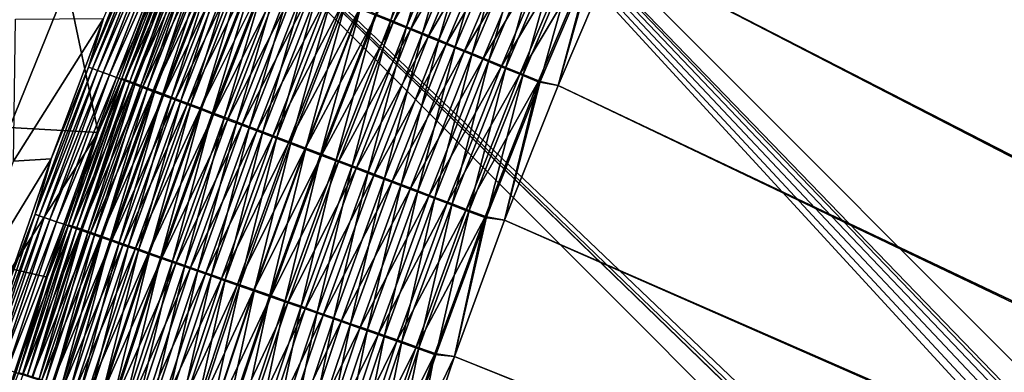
# Model space of a CAD drawing. Header units: metres. Extents: x 0 to 1400, y -1400 to 0.
# Tile 119 of 256: x 225 to 308, y -562 to -532. Entities that reach past the tile are written whole.
import ezdxf

# ---------------------------------------------------------------- set-up
doc = ezdxf.new("R2010")
doc.units = ezdxf.units.M

msp = doc.modelspace()

# ---------------------------------------------------------------- linework, layer by layer
at = {"layer": 'None'}
for points in [[(626.394043, -706.461426, -500.477753), (309.99353, -462.275452, -500.477753), (303.564423, -472.653717, -500.477753)], [(623.399841, -706.274292, -503.477753), (303.564453, -472.653717, -503.477753), (309.993591, -462.275543, -503.477753)], [(297.396545, -483.189758, -503.477753), (303.564453, -472.653717, -503.477753), (623.399841, -706.274292, -503.477753)], [(303.564423, -472.653717, -500.477753), (297.396576, -483.189758, -500.477753), (626.394043, -706.461426, -500.477753)], [(291.494263, -493.87735, -503.477753), (297.396545, -483.189758, -503.477753), (623.399841, -706.274292, -503.477753)], [(297.396576, -483.189758, -500.477753), (291.494324, -493.87738, -500.477753), (626.394043, -706.461426, -500.477753)], [(623.399841, -706.274292, -503.477753), (285.861542, -504.709686, -503.477753), (291.494263, -493.87735, -503.477753)], [(626.394043, -706.461426, -500.477753), (291.494324, -493.87738, -500.477753), (285.861603, -504.709747, -500.477753)], [(280.502319, -515.679871, -503.477753), (285.861542, -504.709686, -503.477753), (623.399841, -706.274292, -503.477753)], [(285.861603, -504.709747, -500.477753), (280.50238, -515.679932, -500.477753), (626.394043, -706.461426, -500.477753)], [(275.420532, -526.781006, -503.477753), (280.502319, -515.679871, -503.477753), (623.399841, -706.274292, -503.477753)], [(280.50238, -515.679932, -500.477753), (275.420593, -526.781067, -500.477753), (626.394043, -706.461426, -500.477753)], [(260.134766, -520.360596, -496.29892), (255.232697, -532.003967, -496.331238), (256.525879, -532.532898, -497.03952)], [(261.417786, -520.92395, -497.012634), (260.134766, -520.360596, -496.29892), (256.525879, -532.532898, -497.03952)], [(261.610626, -521.117676, -500.421631), (256.724548, -532.719727, -500.445435), (255.289505, -532.133118, -499.744965)], [(256.525879, -532.532898, -497.03952), (257.847626, -533.073486, -497.684753), (261.417786, -520.92395, -497.012634)], [(256.724548, -532.719727, -500.445435), (261.610626, -521.117676, -500.421631), (263.06308, -521.755127, -501.056824)], [(257.847626, -533.073486, -497.684753), (262.72934, -521.499878, -497.662842), (261.417786, -520.92395, -497.012634)], [(262.72934, -521.499878, -497.662842), (257.847626, -533.073486, -497.684753), (259.195496, -533.624817, -498.26532)], [(264.067078, -522.087341, -498.247925), (262.72934, -521.499878, -497.662842), (259.195496, -533.624817, -498.26532)], [(258.187988, -533.317932, -501.075714), (256.724548, -532.719727, -500.445435), (263.06308, -521.755127, -501.056824)], [(258.187988, -533.317932, -501.075714), (263.06308, -521.755127, -501.056824), (264.541229, -522.40387, -501.61969)], [(259.677094, -533.926697, -501.634216), (258.187988, -533.317932, -501.075714), (264.541229, -522.40387, -501.61969)], [(259.195496, -533.624817, -498.26532), (260.567017, -534.185791, -498.779755), (264.067078, -522.087341, -498.247925)], [(259.677094, -533.926697, -501.634216), (264.541229, -522.40387, -501.61969), (266.041504, -523.062317, -502.109375)], [(260.567017, -534.185791, -498.779755), (265.428467, -522.685181, -498.766388), (264.067078, -522.087341, -498.247925)], [(261.188354, -534.544556, -502.120087), (259.677094, -533.926697, -501.634216), (266.041504, -523.062317, -502.109375)], [(260.567017, -534.185791, -498.779755), (261.958923, -534.755188, -499.227295), (265.428467, -522.685181, -498.766388)], [(261.188354, -534.544556, -502.120087), (266.041504, -523.062317, -502.109375), (267.560303, -523.728882, -502.52533)], [(261.958923, -534.755188, -499.227295), (266.810303, -523.291992, -499.217438), (265.428467, -522.685181, -498.766388)], [(261.958923, -534.755188, -499.227295), (263.367859, -535.331543, -499.607452), (266.810303, -523.291992, -499.217438)], [(263.367859, -535.331543, -499.607452), (268.209167, -523.90625, -499.600555), (266.810303, -523.291992, -499.217438)], [(262.718079, -535.169922, -502.532806), (261.188354, -534.544556, -502.120087), (267.560303, -523.728882, -502.52533)], [(262.718079, -535.169922, -502.532806), (267.560303, -523.728882, -502.52533), (269.093933, -524.402039, -502.866913)], [(263.367859, -535.331543, -499.607452), (264.790436, -535.913452, -499.919617), (268.209167, -523.90625, -499.600555)], [(264.790436, -535.913452, -499.919617), (269.621643, -524.526611, -499.915192), (268.209167, -523.90625, -499.600555)], [(232.331741, -532.395081, -470.942535), (235.893967, -524.212158, -472.462128), (231.073746, -536.466064, -472.67804)], [(231.073746, -536.466064, -472.67804), (235.893967, -524.212158, -472.462128), (236.218536, -524.344116, -474.120392)], [(231.073746, -536.466064, -472.67804), (236.218536, -524.344116, -474.120392), (231.409103, -536.592468, -474.327362)], [(231.409103, -536.592468, -474.327362), (236.218536, -524.344116, -474.120392), (236.611847, -524.504211, -475.764038)], [(231.409103, -536.592468, -474.327362), (236.611847, -524.504211, -475.764038), (231.813232, -536.745056, -475.961823)], [(231.813232, -536.745056, -475.961823), (236.611847, -524.504211, -475.764038), (237.072845, -524.692017, -477.389252)], [(231.813232, -536.745056, -475.961823), (237.072845, -524.692017, -477.389252), (232.285095, -536.92334, -477.577576)], [(232.285095, -536.92334, -477.577576), (237.072845, -524.692017, -477.389252), (237.600494, -524.907104, -478.992157)], [(232.285095, -536.92334, -477.577576), (237.600494, -524.907104, -478.992157), (232.823578, -537.126892, -479.170837)], [(232.823578, -537.126892, -479.170837), (237.600494, -524.907104, -478.992157), (238.19371, -525.148987, -480.568939)], [(264.262604, -535.801392, -502.871735), (262.718079, -535.169922, -502.532806), (269.093933, -524.402039, -502.866913)], [(269.093933, -524.402039, -502.866913), (270.638672, -525.080017, -503.133575), (264.262604, -535.801392, -502.871735)], [(264.790436, -535.913452, -499.919617), (266.223236, -536.499573, -500.163269), (269.621643, -524.526611, -499.915192)], [(266.223236, -536.499573, -500.163269), (271.044403, -525.151367, -500.160797), (269.621643, -524.526611, -499.915192)], [(232.823578, -537.126892, -479.170837), (238.19371, -525.148987, -480.568939), (233.427643, -537.355408, -480.737823)], [(233.427643, -537.355408, -480.737823), (238.19371, -525.148987, -480.568939), (238.851456, -525.417358, -482.115723)], [(238.851456, -525.417358, -482.115723), (234.096207, -537.608459, -482.27475), (233.427643, -537.355408, -480.737823)], [(238.662888, -525.233459, -471.908569), (236.625305, -529.594543, -470.446228), (233.864136, -537.417114, -472.107391)], [(238.662888, -525.233459, -471.908569), (233.864136, -537.417114, -472.107391), (234.172913, -537.53363, -473.626617)], [(239.572647, -525.711609, -483.628693), (234.096207, -537.608459, -482.27475), (238.851456, -525.417358, -482.115723)], [(234.828186, -537.885559, -483.777802), (234.096207, -537.608459, -482.27475), (239.572647, -525.711609, -483.628693)], [(238.961731, -525.355042, -473.436005), (238.662888, -525.233459, -471.908569), (234.172913, -537.53363, -473.626617)], [(234.172913, -537.53363, -473.626617), (234.545044, -537.674194, -475.132141), (238.961731, -525.355042, -473.436005)], [(234.545044, -537.674194, -475.132141), (239.323898, -525.502563, -474.950012), (238.961731, -525.355042, -473.436005)], [(239.323898, -525.502563, -474.950012), (234.545044, -537.674194, -475.132141), (234.979568, -537.838501, -476.620453)], [(234.828186, -537.885559, -483.777802), (239.572647, -525.711609, -483.628693), (240.35611, -526.031433, -485.104218)], [(239.748413, -525.675598, -476.447021), (239.323898, -525.502563, -474.950012), (234.979568, -537.838501, -476.620453)], [(234.979568, -537.838501, -476.620453), (235.475464, -538.026062, -478.088043), (239.748413, -525.675598, -476.447021)], [(235.475464, -538.026062, -478.088043), (240.234314, -525.873779, -477.923523), (239.748413, -525.675598, -476.447021)], [(270.638672, -525.080017, -503.133575), (265.818237, -536.437378, -503.136261), (264.262604, -535.801392, -502.871735)], [(265.818237, -536.437378, -503.136261), (270.638672, -525.080017, -503.133575), (272.190887, -525.761292, -503.324646)], [(267.381348, -537.076416, -503.325867), (265.818237, -536.437378, -503.136261), (272.190887, -525.761292, -503.324646)], [(271.044403, -525.151367, -500.160797), (266.223236, -536.499573, -500.163269), (267.662903, -537.088501, -500.337891)], [(272.190887, -525.761292, -503.324646), (273.746857, -526.444214, -503.439606), (267.381348, -537.076416, -503.325867)], [(272.47403, -525.779236, -500.336792), (271.044403, -525.151367, -500.160797), (267.662903, -537.088501, -500.337891)], [(267.662903, -537.088501, -500.337891), (269.106049, -537.678894, -500.442902), (272.47403, -525.779236, -500.336792)], [(269.106049, -537.678894, -500.442902), (273.907135, -526.408569, -500.442627), (272.47403, -525.779236, -500.336792)], [(235.622345, -538.18634, -485.243439), (234.828186, -537.885559, -483.777802), (240.35611, -526.031433, -485.104218)], [(240.234314, -525.873779, -477.923523), (235.475464, -538.026062, -478.088043), (236.031754, -538.236633, -479.531433)], [(235.622345, -538.18634, -485.243439), (240.35611, -526.031433, -485.104218), (241.199966, -526.375977, -486.539551)], [(236.476868, -538.51001, -486.668945), (235.622345, -538.18634, -485.243439), (241.199966, -526.375977, -486.539551)], [(240.780609, -526.09668, -479.375916), (240.234314, -525.873779, -477.923523), (236.031754, -538.236633, -479.531433)], [(236.031754, -538.236633, -479.531433), (236.647446, -538.469849, -480.947144), (240.780609, -526.09668, -479.375916)], [(236.476868, -538.51001, -486.668945), (241.199966, -526.375977, -486.539551), (242.102249, -526.744385, -487.93219)], [(236.647446, -538.469849, -480.947144), (241.386353, -526.343933, -480.80072), (240.780609, -526.09668, -479.375916)], [(241.386353, -526.343933, -480.80072), (236.647446, -538.469849, -480.947144), (237.321564, -538.72522, -482.331635)], [(242.050537, -526.615112, -482.194336), (241.386353, -526.343933, -480.80072), (237.321564, -538.72522, -482.331635)], [(237.321564, -538.72522, -482.331635), (238.052979, -539.002319, -483.681671), (242.050537, -526.615112, -482.194336)], [(238.052979, -539.002319, -483.681671), (242.772079, -526.909851, -483.553467), (242.050537, -526.615112, -482.194336)], [(273.746857, -526.444214, -503.439606), (268.948212, -537.717041, -503.43988), (267.381348, -537.076416, -503.325867)], [(273.746857, -526.444214, -503.439606), (270.620087, -538.006104, -503.477753), (268.948212, -537.717041, -503.43988)], [(270.620148, -538.006165, -500.477753), (273.907135, -526.408569, -500.442627), (269.106049, -537.678894, -500.442902)], [(275.420532, -526.781006, -503.477753), (270.620087, -538.006104, -503.477753), (273.746857, -526.444214, -503.439606)], [(270.620148, -538.006165, -500.477753), (275.420593, -526.781067, -500.477753), (273.907135, -526.408569, -500.442627)], [(237.389725, -538.855896, -488.05191), (236.476868, -538.51001, -486.668945), (242.102249, -526.744385, -487.93219)], [(237.389725, -538.855896, -488.05191), (242.102249, -526.744385, -487.93219), (243.060928, -527.135925, -489.279663)], [(238.358932, -539.223145, -489.389801), (237.389725, -538.855896, -488.05191), (243.060928, -527.135925, -489.279663)], [(242.772079, -526.909851, -483.553467), (238.052979, -539.002319, -483.681671), (238.839966, -539.300659, -484.994781)], [(238.358932, -539.223145, -489.389801), (243.060928, -527.135925, -489.279663), (244.074005, -527.549744, -490.579468)], [(243.54924, -527.227295, -484.87561), (242.772079, -526.909851, -483.553467), (238.839966, -539.300659, -484.994781)], [(243.54924, -527.227295, -484.87561), (238.839966, -539.300659, -484.994781), (239.680695, -539.619385, -486.268646)], [(244.380219, -527.566833, -486.158417), (243.54924, -527.227295, -484.87561), (239.680695, -539.619385, -486.268646)], [(623.399841, -706.274292, -503.477753), (270.620087, -538.006104, -503.477753), (275.420532, -526.781006, -503.477753)], [(626.394043, -706.461426, -500.477753), (275.420593, -526.781067, -500.477753), (270.620148, -538.006165, -500.477753)], [(239.382462, -539.611084, -490.680206), (238.358932, -539.223145, -489.389801), (244.074005, -527.549744, -490.579468)], [(239.382462, -539.611084, -490.680206), (244.074005, -527.549744, -490.579468), (245.139511, -527.985046, -491.829071)], [(240.458328, -540.018921, -491.920654), (239.382462, -539.611084, -490.680206), (245.139511, -527.985046, -491.829071)], [(239.680695, -539.619385, -486.268646), (240.573334, -539.957886, -487.501038), (244.380219, -527.566833, -486.158417)], [(240.458328, -540.018921, -491.920654), (245.139511, -527.985046, -491.829071), (246.255402, -528.440918, -493.026001)], [(240.573334, -539.957886, -487.501038), (245.263153, -527.927673, -487.399628), (244.380219, -527.566833, -486.158417)], [(240.573334, -539.957886, -487.501038), (241.516006, -540.315369, -488.689667), (245.263153, -527.927673, -487.399628)], [(241.516006, -540.315369, -488.689667), (246.196213, -528.309021, -488.596893), (245.263153, -527.927673, -487.399628)], [(224.403, -541.539673, -422.975586), (229.274353, -529.544861, -423.025513), (220.59024, -528.875793, -366.753204)], [(241.584534, -540.445862, -493.108673), (240.458328, -540.018921, -491.920654), (246.255402, -528.440918, -493.026001)], [(241.516006, -540.315369, -488.689667), (242.506897, -540.691223, -489.832306), (246.196213, -528.309021, -488.596893)], [(241.584534, -540.445862, -493.108673), (246.255402, -528.440918, -493.026001), (247.419708, -528.916687, -494.167755)], [(242.759048, -540.891174, -494.241821), (241.584534, -540.445862, -493.108673), (247.419708, -528.916687, -494.167755)], [(242.506897, -540.691223, -489.832306), (247.177536, -528.710144, -489.747955), (246.196213, -528.309021, -488.596893)], [(242.506897, -540.691223, -489.832306), (243.544144, -541.084717, -490.926605), (247.177536, -528.710144, -489.747955)], [(242.759048, -540.891174, -494.241821), (247.419708, -528.916687, -494.167755), (248.630325, -529.411377, -495.251923)], [(243.544144, -541.084717, -490.926605), (248.205276, -529.13031, -490.850494), (247.177536, -528.710144, -489.747955)], [(229.274353, -529.544861, -423.025513), (224.403, -541.539673, -422.975586), (231.880112, -541.966003, -470.656403)], [(236.625305, -529.594543, -470.446228), (229.274353, -529.544861, -423.025513), (231.880112, -541.966003, -470.656403)], [(236.625305, -529.594543, -470.446228), (231.880112, -541.966003, -470.656403), (233.864136, -537.417114, -472.107391)], [(243.979797, -541.354126, -495.317719), (242.759048, -540.891174, -494.241821), (248.630325, -529.411377, -495.251923)], [(243.544144, -541.084717, -490.926605), (244.6259, -541.495117, -491.970398), (248.205276, -529.13031, -490.850494)], [(243.979797, -541.354126, -495.317719), (248.630325, -529.411377, -495.251923), (249.884781, -529.924011, -496.276642)], [(245.244308, -541.833679, -496.334534), (243.979797, -541.354126, -495.317719), (249.884781, -529.924011, -496.276642)], [(244.6259, -541.495117, -491.970398), (249.277618, -529.568726, -491.902191), (248.205276, -529.13031, -490.850494)], [(244.6259, -541.495117, -491.970398), (245.750244, -541.921692, -492.961456), (249.277618, -529.568726, -491.902191)], [(249.884781, -529.924011, -496.276642), (251.180496, -530.453552, -497.240082), (245.244308, -541.833679, -496.334534)], [(245.750244, -541.921692, -492.961456), (250.392624, -530.024597, -492.900879), (249.277618, -529.568726, -491.902191)], [(251.180496, -530.453552, -497.240082), (246.549988, -542.328857, -497.290466), (245.244308, -541.833679, -496.334534)], [(245.750244, -541.921692, -492.961456), (246.914871, -542.363647, -493.898041), (250.392624, -530.024597, -492.900879)], [(246.549988, -542.328857, -497.290466), (251.180496, -530.453552, -497.240082), (252.514908, -530.998962, -498.140472)], [(246.914871, -542.363647, -493.898041), (251.548004, -530.49707, -493.844757), (250.392624, -530.024597, -492.900879)], [(246.914871, -542.363647, -493.898041), (248.117462, -542.820068, -494.778595), (251.548004, -530.49707, -493.844757)], [(248.117462, -542.820068, -494.778595), (252.741379, -530.985046, -494.732239), (251.548004, -530.49707, -493.844757)], [(247.894287, -542.838745, -498.183746), (246.549988, -542.328857, -497.290466), (252.514908, -530.998962, -498.140472)], [(252.514908, -530.998962, -498.140472), (253.885437, -531.559143, -498.976044), (247.894287, -542.838745, -498.183746)], [(253.885437, -531.559143, -498.976044), (249.274643, -543.362305, -499.012665), (247.894287, -542.838745, -498.183746)], [(252.741379, -530.985046, -494.732239), (248.117462, -542.820068, -494.778595), (249.355606, -543.289917, -495.60144)], [(249.274643, -543.362305, -499.012665), (253.885437, -531.559143, -498.976044), (255.289505, -532.133118, -499.744965)], [(253.970413, -531.487671, -495.561615), (252.741379, -530.985046, -494.732239), (249.355606, -543.289917, -495.60144)], [(249.355606, -543.289917, -495.60144), (250.626953, -543.772461, -496.36496), (253.970413, -531.487671, -495.561615)], [(250.626953, -543.772461, -496.36496), (255.232697, -532.003967, -496.331238), (253.970413, -531.487671, -495.561615)], [(224.907562, -532.435425, -423.498596), (232.331741, -532.395081, -470.942535), (224.741699, -544.384521, -451.65152)], [(232.331741, -532.395081, -470.942535), (227.910233, -544.191895, -471.160858), (224.741699, -544.384521, -451.65152)], [(227.910233, -544.191895, -471.160858), (232.331741, -532.395081, -470.942535), (231.073746, -536.466064, -472.67804)], [(250.688461, -543.898621, -499.775421), (249.274643, -543.362305, -499.012665), (255.289505, -532.133118, -499.744965)], [(255.232697, -532.003967, -496.331238), (250.626953, -543.772461, -496.36496), (251.929138, -544.266724, -497.067566)], [(255.289505, -532.133118, -499.744965), (256.724548, -532.719727, -500.445435), (250.688461, -543.898621, -499.775421)], [(256.525879, -532.532898, -497.03952), (255.232697, -532.003967, -496.331238), (251.929138, -544.266724, -497.067566)], [(256.724548, -532.719727, -500.445435), (252.133194, -544.446716, -500.470245), (250.688461, -543.898621, -499.775421)], [(251.929138, -544.266724, -497.067566), (253.259796, -544.771851, -497.707611), (256.525879, -532.532898, -497.03952)], [(252.133194, -544.446716, -500.470245), (256.724548, -532.719727, -500.445435), (258.187988, -533.317932, -501.075714)], [(253.259796, -544.771851, -497.707611), (257.847626, -533.073486, -497.684753), (256.525879, -532.532898, -497.03952)], [(257.847626, -533.073486, -497.684753), (253.259796, -544.771851, -497.707611), (254.616562, -545.286865, -498.283447)], [(259.195496, -533.624817, -498.26532), (257.847626, -533.073486, -497.684753), (254.616562, -545.286865, -498.283447)], [(253.606262, -545.005554, -501.095428), (252.133194, -544.446716, -500.470245), (258.187988, -533.317932, -501.075714)], [(253.606262, -545.005554, -501.095428), (258.187988, -533.317932, -501.075714), (259.677094, -533.926697, -501.634216)], [(255.104919, -545.574097, -501.649353), (253.606262, -545.005554, -501.095428), (259.677094, -533.926697, -501.634216)], [(254.616562, -545.286865, -498.283447), (255.996887, -545.810852, -498.793701), (259.195496, -533.624817, -498.26532)], [(255.104919, -545.574097, -501.649353), (259.677094, -533.926697, -501.634216), (261.188354, -534.544556, -502.120087)], [(255.996887, -545.810852, -498.793701), (260.567017, -534.185791, -498.779755), (259.195496, -533.624817, -498.26532)], [(256.625671, -546.151062, -502.131287), (255.104919, -545.574097, -501.649353), (261.188354, -534.544556, -502.120087)], [(255.996887, -545.810852, -498.793701), (257.397583, -546.34259, -499.237579), (260.567017, -534.185791, -498.779755)], [(256.625671, -546.151062, -502.131287), (261.188354, -534.544556, -502.120087), (262.718079, -535.169922, -502.532806)], [(257.397583, -546.34259, -499.237579), (261.958923, -534.755188, -499.227295), (260.567017, -534.185791, -498.779755)], [(257.397583, -546.34259, -499.237579), (258.815247, -546.880798, -499.614624), (261.958923, -534.755188, -499.227295)], [(258.815247, -546.880798, -499.614624), (263.367859, -535.331543, -499.607452), (261.958923, -534.755188, -499.227295)], [(258.164856, -546.735046, -502.540588), (256.625671, -546.151062, -502.131287), (262.718079, -535.169922, -502.532806)], [(258.164856, -546.735046, -502.540588), (262.718079, -535.169922, -502.532806), (264.262604, -535.801392, -502.871735)], [(258.815247, -546.880798, -499.614624), (260.24649, -547.424194, -499.924225), (263.367859, -535.331543, -499.607452)], [(260.24649, -547.424194, -499.924225), (264.790436, -535.913452, -499.919617), (263.367859, -535.331543, -499.607452)], [(227.910233, -544.191895, -471.160858), (231.073746, -536.466064, -472.67804), (226.567551, -548.842773, -472.902557)], [(226.567551, -548.842773, -472.902557), (231.073746, -536.466064, -472.67804), (231.409103, -536.592468, -474.327362)], [(259.718811, -547.324646, -502.876709), (258.164856, -546.735046, -502.540588), (264.262604, -535.801392, -502.871735)], [(264.262604, -535.801392, -502.871735), (265.818237, -536.437378, -503.136261), (259.718811, -547.324646, -502.876709)], [(265.818237, -536.437378, -503.136261), (261.283875, -547.918457, -503.139099), (259.718811, -547.324646, -502.876709)], [(260.24649, -547.424194, -499.924225), (261.687988, -547.971436, -500.165863), (264.790436, -535.913452, -499.919617)], [(261.283875, -547.918457, -503.139099), (265.818237, -536.437378, -503.136261), (267.381348, -537.076416, -503.325867)], [(261.687988, -547.971436, -500.165863), (266.223236, -536.499573, -500.163269), (264.790436, -535.913452, -499.919617)], [(266.223236, -536.499573, -500.163269), (261.687988, -547.971436, -500.165863), (263.136322, -548.521301, -500.33905)], [(267.662903, -537.088501, -500.337891), (266.223236, -536.499573, -500.163269), (263.136322, -548.521301, -500.33905)], [(226.567551, -548.842773, -472.902557), (231.409103, -536.592468, -474.327362), (226.913788, -548.963318, -474.542603)], [(226.913788, -548.963318, -474.542603), (231.409103, -536.592468, -474.327362), (231.813232, -536.745056, -475.961823)], [(226.913788, -548.963318, -474.542603), (231.813232, -536.745056, -475.961823), (227.328781, -549.108032, -476.167419)], [(227.328781, -549.108032, -476.167419), (231.813232, -536.745056, -475.961823), (232.285095, -536.92334, -477.577576)], [(227.328781, -549.108032, -476.167419), (232.285095, -536.92334, -477.577576), (227.811417, -549.276428, -477.773315)], [(227.811417, -549.276428, -477.773315), (232.285095, -536.92334, -477.577576), (232.823578, -537.126892, -479.170837)], [(227.811417, -549.276428, -477.773315), (232.823578, -537.126892, -479.170837), (228.360626, -549.468262, -479.356506)], [(228.360626, -549.468262, -479.356506), (232.823578, -537.126892, -479.170837), (233.427643, -537.355408, -480.737823)], [(233.427643, -537.355408, -480.737823), (228.975296, -549.682983, -480.9133), (228.360626, -549.468262, -479.356506)], [(234.096207, -537.608459, -482.27475), (228.975296, -549.682983, -480.9133), (233.427643, -537.355408, -480.737823)], [(262.856354, -548.515076, -503.327118), (261.283875, -547.918457, -503.139099), (267.381348, -537.076416, -503.325867)], [(267.381348, -537.076416, -503.325867), (268.948212, -537.717041, -503.43988), (262.856354, -548.515076, -503.327118)], [(263.136322, -548.521301, -500.33905), (264.588104, -549.072449, -500.443176), (267.662903, -537.088501, -500.337891)], [(264.588104, -549.072449, -500.443176), (269.106049, -537.678894, -500.442902), (267.662903, -537.088501, -500.337891)], [(229.654373, -549.92041, -482.439941), (228.975296, -549.682983, -480.9133), (234.096207, -537.608459, -482.27475)], [(233.864136, -537.417114, -472.107391), (231.880112, -541.966003, -470.656403), (229.377396, -549.723083, -472.314148)], [(233.864136, -537.417114, -472.107391), (229.377396, -549.723083, -472.314148), (229.696198, -549.834167, -473.824829)], [(229.654373, -549.92041, -482.439941), (234.096207, -537.608459, -482.27475), (234.828186, -537.885559, -483.777802)], [(230.396729, -550.179993, -483.932678), (229.654373, -549.92041, -482.439941), (234.828186, -537.885559, -483.777802)], [(234.172913, -537.53363, -473.626617), (233.864136, -537.417114, -472.107391), (229.696198, -549.834167, -473.824829)], [(229.696198, -549.834167, -473.824829), (230.078339, -549.967468, -475.321472), (234.172913, -537.53363, -473.626617)], [(230.078339, -549.967468, -475.321472), (234.545044, -537.674194, -475.132141), (234.172913, -537.53363, -473.626617)], [(234.545044, -537.674194, -475.132141), (230.078339, -549.967468, -475.321472), (230.522781, -550.122681, -476.80069)], [(230.396729, -550.179993, -483.932678), (234.828186, -537.885559, -483.777802), (235.622345, -538.18634, -485.243439)], [(231.201157, -550.461426, -485.388031), (230.396729, -550.179993, -483.932678), (235.622345, -538.18634, -485.243439)], [(234.979568, -537.838501, -476.620453), (234.545044, -537.674194, -475.132141), (230.522781, -550.122681, -476.80069)], [(230.522781, -550.122681, -476.80069), (231.028549, -550.299438, -478.259033), (234.979568, -537.838501, -476.620453)], [(231.028549, -550.299438, -478.259033), (235.475464, -538.026062, -478.088043), (234.979568, -537.838501, -476.620453)], [(235.475464, -538.026062, -478.088043), (231.028549, -550.299438, -478.259033), (231.59462, -550.497314, -479.693024)], [(231.201157, -550.461426, -485.388031), (235.622345, -538.18634, -485.243439), (236.476868, -538.51001, -486.668945)], [(236.031754, -538.236633, -479.531433), (235.475464, -538.026062, -478.088043), (231.59462, -550.497314, -479.693024)], [(268.948212, -537.717041, -503.43988), (264.432587, -549.113159, -503.440186), (262.856354, -548.515076, -503.327118)], [(268.948212, -537.717041, -503.43988), (266.10495, -549.348328, -503.477753), (264.432587, -549.113159, -503.440186)], [(266.10498, -549.348389, -500.477753), (269.106049, -537.678894, -500.442902), (264.588104, -549.072449, -500.443176)], [(270.620087, -538.006104, -503.477753), (266.10495, -549.348328, -503.477753), (268.948212, -537.717041, -503.43988)], [(266.10495, -549.348328, -503.477753), (270.620087, -538.006104, -503.477753), (623.399841, -706.274292, -503.477753)], [(266.10498, -549.348389, -500.477753), (270.620148, -538.006165, -500.477753), (269.106049, -537.678894, -500.442902)], [(270.620148, -538.006165, -500.477753), (266.10498, -549.348389, -500.477753), (626.394043, -706.461426, -500.477753)], [(232.065781, -550.763977, -486.803345), (231.201157, -550.461426, -485.388031), (236.476868, -538.51001, -486.668945)], [(231.59462, -550.497314, -479.693024), (232.220001, -550.716125, -481.099243), (236.031754, -538.236633, -479.531433)], [(232.065781, -550.763977, -486.803345), (236.476868, -538.51001, -486.668945), (237.389725, -538.855896, -488.05191)], [(232.988602, -551.086975, -488.176208), (232.065781, -550.763977, -486.803345), (237.389725, -538.855896, -488.05191)], [(232.220001, -550.716125, -481.099243), (236.647446, -538.469849, -480.947144), (236.031754, -538.236633, -479.531433)], [(236.647446, -538.469849, -480.947144), (232.220001, -550.716125, -481.099243), (232.903687, -550.955383, -482.474274)], [(237.321564, -538.72522, -482.331635), (236.647446, -538.469849, -480.947144), (232.903687, -550.955383, -482.474274)], [(232.903687, -550.955383, -482.474274), (233.644547, -551.214722, -483.81485), (237.321564, -538.72522, -482.331635)], [(232.988602, -551.086975, -488.176208), (237.389725, -538.855896, -488.05191), (238.358932, -539.223145, -489.389801)], [(233.644547, -551.214722, -483.81485), (238.052979, -539.002319, -483.681671), (237.321564, -538.72522, -482.331635)], [(238.052979, -539.002319, -483.681671), (233.644547, -551.214722, -483.81485), (234.440842, -551.49353, -485.11853)], [(238.839966, -539.300659, -484.994781), (238.052979, -539.002319, -483.681671), (234.440842, -551.49353, -485.11853)], [(233.967636, -551.429749, -489.50415), (232.988602, -551.086975, -488.176208), (238.358932, -539.223145, -489.389801)], [(233.967636, -551.429749, -489.50415), (238.358932, -539.223145, -489.389801), (239.382462, -539.611084, -490.680206)], [(235.000854, -551.791565, -490.784821), (233.967636, -551.429749, -489.50415), (239.382462, -539.611084, -490.680206)], [(238.839966, -539.300659, -484.994781), (234.440842, -551.49353, -485.11853), (235.290771, -551.79126, -486.383118)], [(235.000854, -551.791565, -490.784821), (239.382462, -539.611084, -490.680206), (240.458328, -540.018921, -491.920654)], [(239.680695, -539.619385, -486.268646), (238.839966, -539.300659, -484.994781), (235.290771, -551.79126, -486.383118)], [(235.290771, -551.79126, -486.383118), (236.192459, -552.107117, -487.606354), (239.680695, -539.619385, -486.268646)], [(236.192459, -552.107117, -487.606354), (240.573334, -539.957886, -487.501038), (239.680695, -539.619385, -486.268646)], [(236.086273, -552.171631, -492.015717), (235.000854, -551.791565, -490.784821), (240.458328, -540.018921, -491.920654)], [(236.086273, -552.171631, -492.015717), (240.458328, -540.018921, -491.920654), (241.584534, -540.445862, -493.108673)], [(237.221863, -552.569397, -493.194489), (236.086273, -552.171631, -492.015717), (241.584534, -540.445862, -493.108673)], [(236.192459, -552.107117, -487.606354), (237.144073, -552.440552, -488.78598), (240.573334, -539.957886, -487.501038)], [(237.144073, -552.440552, -488.78598), (241.516006, -540.315369, -488.689667), (240.573334, -539.957886, -487.501038)], [(237.144073, -552.440552, -488.78598), (238.143753, -552.790894, -489.91983), (241.516006, -540.315369, -488.689667)], [(237.221863, -552.569397, -493.194489), (241.584534, -540.445862, -493.108673), (242.759048, -540.891174, -494.241821)], [(238.143753, -552.790894, -489.91983), (242.506897, -540.691223, -489.832306), (241.516006, -540.315369, -488.689667)], [(238.143753, -552.790894, -489.91983), (239.189667, -553.157471, -491.005646), (242.506897, -540.691223, -489.832306)], [(239.189667, -553.157471, -491.005646), (243.544144, -541.084717, -490.926605), (242.506897, -540.691223, -489.832306)], [(231.880112, -541.966003, -470.656403), (224.403, -541.539673, -422.975586), (224.558044, -553.437439, -451.125275)], [(238.40564, -552.98407, -494.318695), (237.221863, -552.569397, -493.194489), (242.759048, -540.891174, -494.241821)], [(238.40564, -552.98407, -494.318695), (242.759048, -540.891174, -494.241821), (243.979797, -541.354126, -495.317719)], [(239.635513, -553.414978, -495.385986), (238.40564, -552.98407, -494.318695), (243.979797, -541.354126, -495.317719)], [(239.189667, -553.157471, -491.005646), (240.279953, -553.539612, -492.041168), (243.544144, -541.084717, -490.926605)], [(239.635513, -553.414978, -495.385986), (243.979797, -541.354126, -495.317719), (245.244308, -541.833679, -496.334534)], [(240.279953, -553.539612, -492.041168), (244.6259, -541.495117, -491.970398), (243.544144, -541.084717, -490.926605)], [(240.279953, -553.539612, -492.041168), (241.412689, -553.936707, -493.024323), (244.6259, -541.495117, -491.970398)], [(241.412689, -553.936707, -493.024323), (245.750244, -541.921692, -492.961456), (244.6259, -541.495117, -491.970398)], [(224.558044, -553.437439, -451.125275), (227.566879, -554.136169, -470.869385), (231.880112, -541.966003, -470.656403)], [(231.880112, -541.966003, -470.656403), (227.566879, -554.136169, -470.869385), (229.377396, -549.723083, -472.314148)], [(240.908981, -553.861145, -496.394592), (239.635513, -553.414978, -495.385986), (245.244308, -541.833679, -496.334534)], [(245.244308, -541.833679, -496.334534), (246.549988, -542.328857, -497.290466), (240.908981, -553.861145, -496.394592)], [(246.549988, -542.328857, -497.290466), (242.223511, -554.321777, -497.342712), (240.908981, -553.861145, -496.394592)], [(241.412689, -553.936707, -493.024323), (242.585602, -554.347961, -493.953369), (245.750244, -541.921692, -492.961456)], [(242.223511, -554.321777, -497.342712), (246.549988, -542.328857, -497.290466), (247.894287, -542.838745, -498.183746)], [(242.585602, -554.347961, -493.953369), (246.914871, -542.363647, -493.898041), (245.750244, -541.921692, -492.961456)], [(242.585602, -554.347961, -493.953369), (243.796341, -554.772461, -494.826721), (246.914871, -542.363647, -493.898041)], [(243.796341, -554.772461, -494.826721), (248.117462, -542.820068, -494.778595), (246.914871, -542.363647, -493.898041)], [(243.576523, -554.795959, -498.228638), (242.223511, -554.321777, -497.342712), (247.894287, -542.838745, -498.183746)], [(247.894287, -542.838745, -498.183746), (249.274643, -543.362305, -499.012665), (243.576523, -554.795959, -498.228638)], [(248.117462, -542.820068, -494.778595), (243.796341, -554.772461, -494.826721), (245.042526, -555.209473, -495.642761)], [(249.355606, -543.289917, -495.60144), (248.117462, -542.820068, -494.778595), (245.042526, -555.209473, -495.642761)], [(249.274643, -543.362305, -499.012665), (244.965469, -555.282715, -499.050659), (243.576523, -554.795959, -498.228638)], [(244.965469, -555.282715, -499.050659), (249.274643, -543.362305, -499.012665), (250.688461, -543.898621, -499.775421)], [(246.387772, -555.781189, -499.807037), (244.965469, -555.282715, -499.050659), (250.688461, -543.898621, -499.775421)], [(245.042526, -555.209473, -495.642761), (246.321793, -555.658081, -496.399963), (249.355606, -543.289917, -495.60144)], [(246.321793, -555.658081, -496.399963), (250.626953, -543.772461, -496.36496), (249.355606, -543.289917, -495.60144)], [(250.626953, -543.772461, -496.36496), (246.321793, -555.658081, -496.399963), (247.631805, -556.117554, -497.09668)], [(250.688461, -543.898621, -499.775421), (252.133194, -544.446716, -500.470245), (246.387772, -555.781189, -499.807037)], [(251.929138, -544.266724, -497.067566), (250.626953, -543.772461, -496.36496), (247.631805, -556.117554, -497.09668)], [(224.741699, -544.384521, -451.65152), (227.910233, -544.191895, -471.160858), (220.450577, -556.365295, -451.633575)], [(227.910233, -544.191895, -471.160858), (223.77269, -556.116882, -471.387726), (220.450577, -556.365295, -451.633575)], [(223.77269, -556.116882, -471.387726), (227.910233, -544.191895, -471.160858), (226.567551, -548.842773, -472.902557)], [(252.133194, -544.446716, -500.470245), (247.840881, -556.290527, -500.496002), (246.387772, -555.781189, -499.807037)], [(247.631805, -556.117554, -497.09668), (248.970184, -556.586975, -497.731293), (251.929138, -544.266724, -497.067566)], [(247.840881, -556.290527, -500.496002), (252.133194, -544.446716, -500.470245), (253.606262, -545.005554, -501.095428)], [(248.970184, -556.586975, -497.731293), (253.259796, -544.771851, -497.707611), (251.929138, -544.266724, -497.067566)], [(253.259796, -544.771851, -497.707611), (248.970184, -556.586975, -497.731293), (250.334564, -557.065491, -498.302277)], [(254.616562, -545.286865, -498.283447), (253.259796, -544.771851, -497.707611), (250.334564, -557.065491, -498.302277)], [(249.32222, -556.809753, -501.115875), (247.840881, -556.290527, -500.496002), (253.606262, -545.005554, -501.095428)], [(249.32222, -556.809753, -501.115875), (253.606262, -545.005554, -501.095428), (255.104919, -545.574097, -501.649353)], [(250.829041, -557.337952, -501.66507), (249.32222, -556.809753, -501.115875), (255.104919, -545.574097, -501.649353)], [(250.334564, -557.065491, -498.302277), (251.722443, -557.552307, -498.808167), (254.616562, -545.286865, -498.283447)], [(250.829041, -557.337952, -501.66507), (255.104919, -545.574097, -501.649353), (256.625671, -546.151062, -502.131287)], [(251.722443, -557.552307, -498.808167), (255.996887, -545.810852, -498.793701), (254.616562, -545.286865, -498.283447)], [(252.357895, -557.873901, -502.142883), (250.829041, -557.337952, -501.66507), (256.625671, -546.151062, -502.131287)], [(251.722443, -557.552307, -498.808167), (253.130585, -558.046265, -499.24826), (255.996887, -545.810852, -498.793701)], [(252.357895, -557.873901, -502.142883), (256.625671, -546.151062, -502.131287), (258.164856, -546.735046, -502.540588)], [(253.130585, -558.046265, -499.24826), (257.397583, -546.34259, -499.237579), (255.996887, -545.810852, -498.793701)], [(253.130585, -558.046265, -499.24826), (254.555649, -558.546143, -499.62204), (257.397583, -546.34259, -499.237579)], [(254.555649, -558.546143, -499.62204), (258.815247, -546.880798, -499.614624), (257.397583, -546.34259, -499.237579)], [(253.905106, -558.416321, -502.548676), (252.357895, -557.873901, -502.142883), (258.164856, -546.735046, -502.540588)], [(253.905106, -558.416321, -502.548676), (258.164856, -546.735046, -502.540588), (259.718811, -547.324646, -502.876709)], [(255.467026, -558.963867, -502.881897), (253.905106, -558.416321, -502.548676), (259.718811, -547.324646, -502.876709)], [(254.555649, -558.546143, -499.62204), (255.994263, -559.050781, -499.928986), (258.815247, -546.880798, -499.614624)], [(259.718811, -547.324646, -502.876709), (261.283875, -547.918457, -503.139099), (255.467026, -558.963867, -502.881897)], [(255.994263, -559.050781, -499.928986), (260.24649, -547.424194, -499.924225), (258.815247, -546.880798, -499.614624)], [(261.283875, -547.918457, -503.139099), (257.040009, -559.51532, -503.141998), (255.467026, -558.963867, -502.881897)], [(255.994263, -559.050781, -499.928986), (257.443054, -559.559021, -500.168549), (260.24649, -547.424194, -499.924225)], [(257.040009, -559.51532, -503.141998), (261.283875, -547.918457, -503.139099), (262.856354, -548.515076, -503.327118)], [(257.443054, -559.559021, -500.168549), (261.687988, -547.971436, -500.165863), (260.24649, -547.424194, -499.924225)], [(261.687988, -547.971436, -500.165863), (257.443054, -559.559021, -500.168549), (258.898682, -560.069641, -500.34024)], [(263.136322, -548.521301, -500.33905), (261.687988, -547.971436, -500.165863), (258.898682, -560.069641, -500.34024)], [(223.77269, -556.116882, -471.387726), (226.567551, -548.842773, -472.902557), (222.379883, -561.334351, -473.13504)], [(222.379883, -561.334351, -473.13504), (226.567551, -548.842773, -472.902557), (226.913788, -548.963318, -474.542603)], [(222.379883, -561.334351, -473.13504), (226.913788, -548.963318, -474.542603), (222.737091, -561.448669, -474.765381)], [(222.737091, -561.448669, -474.765381), (226.913788, -548.963318, -474.542603), (227.328781, -549.108032, -476.167419)], [(258.620392, -560.069336, -503.3284), (257.040009, -559.51532, -503.141998), (262.856354, -548.515076, -503.327118)], [(262.856354, -548.515076, -503.327118), (264.432587, -549.113159, -503.440186), (258.620392, -560.069336, -503.3284)], [(258.898682, -560.069641, -500.34024), (260.357758, -560.581482, -500.443481), (263.136322, -548.521301, -500.33905)], [(260.357758, -560.581482, -500.443481), (264.588104, -549.072449, -500.443176), (263.136322, -548.521301, -500.33905)], [(222.737091, -561.448669, -474.765381), (227.328781, -549.108032, -476.167419), (223.162903, -561.585083, -476.380219)], [(223.162903, -561.585083, -476.380219), (227.328781, -549.108032, -476.167419), (227.811417, -549.276428, -477.773315)], [(223.162903, -561.585083, -476.380219), (227.811417, -549.276428, -477.773315), (223.656235, -561.743286, -477.975861)], [(223.656235, -561.743286, -477.975861), (227.811417, -549.276428, -477.773315), (228.360626, -549.468262, -479.356506)], [(228.360626, -549.468262, -479.356506), (224.215973, -561.922913, -479.548615), (223.656235, -561.743286, -477.975861)], [(228.975296, -549.682983, -480.9133), (224.215973, -561.922913, -479.548615), (228.360626, -549.468262, -479.356506)], [(224.841003, -562.123596, -481.094818), (224.215973, -561.922913, -479.548615), (228.975296, -549.682983, -480.9133)], [(224.841003, -562.123596, -481.094818), (228.975296, -549.682983, -480.9133), (229.654373, -549.92041, -482.439941)], [(229.377396, -549.723083, -472.314148), (227.566879, -554.136169, -470.869385), (225.207153, -562.143311, -472.528259)], [(229.377396, -549.723083, -472.314148), (225.207153, -562.143311, -472.528259), (225.536072, -562.248596, -474.029999)], [(229.696198, -549.834167, -473.824829), (229.377396, -549.723083, -472.314148), (225.536072, -562.248596, -474.029999)], [(225.536072, -562.248596, -474.029999), (225.928177, -562.374329, -475.517456), (229.696198, -549.834167, -473.824829)], [(225.928177, -562.374329, -475.517456), (230.078339, -549.967468, -475.321472), (229.696198, -549.834167, -473.824829)], [(264.432587, -549.113159, -503.440186), (260.204498, -560.624695, -503.440521), (258.620392, -560.069336, -503.3284)], [(264.432587, -549.113159, -503.440186), (261.879028, -560.80072, -503.477753), (260.204498, -560.624695, -503.440521)], [(261.879059, -560.80072, -500.477753), (264.588104, -549.072449, -500.443176), (260.357758, -560.581482, -500.443481)], [(266.10495, -549.348328, -503.477753), (261.879028, -560.80072, -503.477753), (264.432587, -549.113159, -503.440186)], [(261.879028, -560.80072, -503.477753), (266.10495, -549.348328, -503.477753), (623.399841, -706.274292, -503.477753)], [(261.879059, -560.80072, -500.477753), (266.10498, -549.348389, -500.477753), (264.588104, -549.072449, -500.443176)], [(266.10498, -549.348389, -500.477753), (261.879059, -560.80072, -500.477753), (626.394043, -706.461426, -500.477753)], [(225.530243, -562.345032, -482.610809), (224.841003, -562.123596, -481.094818), (229.654373, -549.92041, -482.439941)], [(225.530243, -562.345032, -482.610809), (229.654373, -549.92041, -482.439941), (230.396729, -550.179993, -483.932678)], [(226.282578, -562.586792, -484.092865), (225.530243, -562.345032, -482.610809), (230.396729, -550.179993, -483.932678)], [(230.078339, -549.967468, -475.321472), (225.928177, -562.374329, -475.517456), (226.382477, -562.520081, -476.987244)], [(226.282578, -562.586792, -484.092865), (230.396729, -550.179993, -483.932678), (231.201157, -550.461426, -485.388031)], [(227.096771, -562.848572, -485.537567), (226.282578, -562.586792, -484.092865), (231.201157, -550.461426, -485.388031)], [(230.522781, -550.122681, -476.80069), (230.078339, -549.967468, -475.321472), (226.382477, -562.520081, -476.987244)], [(226.382477, -562.520081, -476.987244), (226.897934, -562.685669, -478.435944), (230.522781, -550.122681, -476.80069)], [(226.897934, -562.685669, -478.435944), (231.028549, -550.299438, -478.259033), (230.522781, -550.122681, -476.80069)], [(231.028549, -550.299438, -478.259033), (226.897934, -562.685669, -478.435944), (227.473557, -562.870605, -479.860199)], [(227.096771, -562.848572, -485.537567), (231.201157, -550.461426, -485.388031), (232.065781, -550.763977, -486.803345)], [(231.59462, -550.497314, -479.693024), (231.028549, -550.299438, -478.259033), (227.473557, -562.870605, -479.860199)], [(227.473557, -562.870605, -479.860199), (228.108307, -563.074707, -481.256592), (231.59462, -550.497314, -479.693024)], [(228.108307, -563.074707, -481.256592), (232.220001, -550.716125, -481.099243), (231.59462, -550.497314, -479.693024)], [(227.970947, -563.1297, -486.942322), (227.096771, -562.848572, -485.537567), (232.065781, -550.763977, -486.803345)], [(227.970947, -563.1297, -486.942322), (232.065781, -550.763977, -486.803345), (232.988602, -551.086975, -488.176208)], [(228.903107, -563.429565, -488.304718), (227.970947, -563.1297, -486.942322), (232.988602, -551.086975, -488.176208)], [(232.220001, -550.716125, -481.099243), (228.108307, -563.074707, -481.256592), (228.801193, -563.297546, -482.621796)], [(232.903687, -550.955383, -482.474274), (232.220001, -550.716125, -481.099243), (228.801193, -563.297546, -482.621796)], [(228.801193, -563.297546, -482.621796), (229.551041, -563.538757, -483.952545), (232.903687, -550.955383, -482.474274)], [(228.903107, -563.429565, -488.304718), (232.988602, -551.086975, -488.176208), (233.967636, -551.429749, -489.50415)], [(229.891266, -563.747498, -489.622375), (228.903107, -563.429565, -488.304718), (233.967636, -551.429749, -489.50415)], [(229.551041, -563.538757, -483.952545), (233.644547, -551.214722, -483.81485), (232.903687, -550.955383, -482.474274)], [(233.644547, -551.214722, -483.81485), (229.551041, -563.538757, -483.952545), (230.35614, -563.797852, -485.24649)], [(229.891266, -563.747498, -489.622375), (233.967636, -551.429749, -489.50415), (235.000854, -551.791565, -490.784821)], [(234.440842, -551.49353, -485.11853), (233.644547, -551.214722, -483.81485), (230.35614, -563.797852, -485.24649)], [(234.440842, -551.49353, -485.11853), (230.35614, -563.797852, -485.24649), (231.214676, -564.074219, -486.501434)], [(235.290771, -551.79126, -486.383118), (234.440842, -551.49353, -485.11853), (231.214676, -564.074219, -486.501434)], [(230.933395, -564.082886, -490.892914), (229.891266, -563.747498, -489.622375), (235.000854, -551.791565, -490.784821)], [(230.933395, -564.082886, -490.892914), (235.000854, -551.791565, -490.784821), (236.086273, -552.171631, -492.015717)], [(232.027527, -564.435059, -492.113983), (230.933395, -564.082886, -490.892914), (236.086273, -552.171631, -492.015717)], [(231.214676, -564.074219, -486.501434), (232.124771, -564.367249, -487.715179), (235.290771, -551.79126, -486.383118)], [(232.027527, -564.435059, -492.113983), (236.086273, -552.171631, -492.015717), (237.221863, -552.569397, -493.194489)], [(232.124771, -564.367249, -487.715179), (236.192459, -552.107117, -487.606354), (235.290771, -551.79126, -486.383118)], [(232.124771, -564.367249, -487.715179), (233.084595, -564.676331, -488.885559), (236.192459, -552.107117, -487.606354)], [(233.084595, -564.676331, -488.885559), (237.144073, -552.440552, -488.78598), (236.192459, -552.107117, -487.606354)], [(233.171616, -564.803345, -493.283173), (232.027527, -564.435059, -492.113983), (237.221863, -552.569397, -493.194489)], [(233.084595, -564.676331, -488.885559), (234.092316, -565.000916, -490.010315), (237.144073, -552.440552, -488.78598)], [(233.171616, -564.803345, -493.283173), (237.221863, -552.569397, -493.194489), (238.40564, -552.98407, -494.318695)], [(234.363693, -565.187134, -494.398132), (233.171616, -564.803345, -493.283173), (238.40564, -552.98407, -494.318695)], [(234.092316, -565.000916, -490.010315), (238.143753, -552.790894, -489.91983), (237.144073, -552.440552, -488.78598)], [(234.092316, -565.000916, -490.010315), (235.146057, -565.340393, -491.087311), (238.143753, -552.790894, -489.91983)], [(234.363693, -565.187134, -494.398132), (238.40564, -552.98407, -494.318695), (239.635513, -553.414978, -495.385986)], [(235.146057, -565.340393, -491.087311), (239.189667, -553.157471, -491.005646), (238.143753, -552.790894, -489.91983)], [(235.146057, -565.340393, -491.087311), (236.244003, -565.694092, -492.114319), (239.189667, -553.157471, -491.005646)], [(236.244003, -565.694092, -492.114319), (240.279953, -553.539612, -492.041168), (239.189667, -553.157471, -491.005646)], [(223.657867, -566.112854, -471.084503), (227.566879, -554.136169, -470.869385), (224.558044, -553.437439, -451.125275)], [(235.601654, -565.585754, -495.456543), (234.363693, -565.187134, -494.398132), (239.635513, -553.414978, -495.385986)], [(235.601654, -565.585754, -495.456543), (239.635513, -553.414978, -495.385986), (240.908981, -553.861145, -496.394592)], [(236.883041, -565.998413, -496.456635), (235.601654, -565.585754, -495.456543), (240.908981, -553.861145, -496.394592)], [(236.244003, -565.694092, -492.114319), (237.384216, -566.061523, -493.089264), (240.279953, -553.539612, -492.041168)], [(240.908981, -553.861145, -496.394592), (242.223511, -554.321777, -497.342712), (236.883041, -565.998413, -496.456635)], [(237.384216, -566.061523, -493.089264), (241.412689, -553.936707, -493.024323), (240.279953, -553.539612, -492.041168)], [(237.384216, -566.061523, -493.089264), (238.564423, -566.441833, -494.010498), (241.412689, -553.936707, -493.024323)], [(238.564423, -566.441833, -494.010498), (242.585602, -554.347961, -493.953369), (241.412689, -553.936707, -493.024323)], [(227.566879, -554.136169, -470.869385), (223.657867, -566.112854, -471.084503), (225.207153, -562.143311, -472.528259)], [(242.223511, -554.321777, -497.342712), (238.205292, -566.424255, -497.396698), (236.883041, -565.998413, -496.456635)], [(238.205292, -566.424255, -497.396698), (242.223511, -554.321777, -497.342712), (243.576523, -554.795959, -498.228638)], [(239.565857, -566.862488, -498.275024), (238.205292, -566.424255, -497.396698), (243.576523, -554.795959, -498.228638)], [(238.564423, -566.441833, -494.010498), (239.782272, -566.83429, -494.876434), (242.585602, -554.347961, -493.953369)], [(243.576523, -554.795959, -498.228638), (244.965469, -555.282715, -499.050659), (239.565857, -566.862488, -498.275024)], [(239.782272, -566.83429, -494.876434), (243.796341, -554.772461, -494.826721), (242.585602, -554.347961, -493.953369)], [(243.796341, -554.772461, -494.826721), (239.782272, -566.83429, -494.876434), (241.035416, -567.23822, -495.685486)], [(245.042526, -555.209473, -495.642761), (243.796341, -554.772461, -494.826721), (241.035416, -567.23822, -495.685486)], [(244.965469, -555.282715, -499.050659), (240.962173, -567.312256, -499.089935), (239.565857, -566.862488, -498.275024)], [(240.962173, -567.312256, -499.089935), (244.965469, -555.282715, -499.050659), (246.387772, -555.781189, -499.807037)], [(241.035416, -567.23822, -495.685486), (242.321487, -567.652771, -496.436096), (245.042526, -555.209473, -495.642761)], [(242.321487, -567.652771, -496.436096), (246.321793, -555.658081, -496.399963), (245.042526, -555.209473, -495.642761)], [(242.391708, -567.772766, -499.839691), (240.962173, -567.312256, -499.089935), (246.387772, -555.781189, -499.807037)], [(246.321793, -555.658081, -496.399963), (242.321487, -567.652771, -496.436096), (243.638168, -568.077148, -497.12674)], [(246.387772, -555.781189, -499.807037), (247.840881, -556.290527, -500.496002), (242.391708, -567.772766, -499.839691)], [(247.840881, -556.290527, -500.496002), (243.851883, -568.243164, -500.522614), (242.391708, -567.772766, -499.839691)], [(247.631805, -556.117554, -497.09668), (246.321793, -555.658081, -496.399963), (243.638168, -568.077148, -497.12674)], [(243.638168, -568.077148, -497.12674), (244.983063, -568.510742, -497.755798), (247.631805, -556.117554, -497.09668)], [(243.851883, -568.243164, -500.522614), (247.840881, -556.290527, -500.496002), (249.32222, -556.809753, -501.115875)], [(244.983063, -568.510742, -497.755798), (248.970184, -556.586975, -497.731293), (247.631805, -556.117554, -497.09668)], [(245.340164, -568.722595, -501.136993), (243.851883, -568.243164, -500.522614), (249.32222, -556.809753, -501.115875)], [(248.970184, -556.586975, -497.731293), (244.983063, -568.510742, -497.755798), (246.353851, -568.952637, -498.321716)], [(245.340164, -568.722595, -501.136993), (249.32222, -556.809753, -501.115875), (250.829041, -557.337952, -501.66507)], [(250.334564, -557.065491, -498.302277), (248.970184, -556.586975, -497.731293), (246.353851, -568.952637, -498.321716)], [(246.353851, -568.952637, -498.321716), (247.748016, -569.402161, -498.82312), (250.334564, -557.065491, -498.302277)], [(247.748016, -569.402161, -498.82312), (251.722443, -557.552307, -498.808167), (250.334564, -557.065491, -498.302277)], [(246.853806, -569.210266, -501.681305), (245.340164, -568.722595, -501.136993), (250.829041, -557.337952, -501.66507)], [(246.853806, -569.210266, -501.681305), (250.829041, -557.337952, -501.66507), (252.357895, -557.873901, -502.142883)], [(248.389359, -569.705017, -502.154846), (246.853806, -569.210266, -501.681305), (252.357895, -557.873901, -502.142883)], [(247.748016, -569.402161, -498.82312), (249.162338, -569.858154, -499.259308), (251.722443, -557.552307, -498.808167)], [(248.389359, -569.705017, -502.154846), (252.357895, -557.873901, -502.142883), (253.905106, -558.416321, -502.548676)], [(249.162338, -569.858154, -499.259308), (253.130585, -558.046265, -499.24826), (251.722443, -557.552307, -498.808167)], [(249.162338, -569.858154, -499.259308), (250.593506, -570.31958, -499.62973), (253.130585, -558.046265, -499.24826)], [(250.593506, -570.31958, -499.62973), (254.555649, -558.546143, -499.62204), (253.130585, -558.046265, -499.24826)], [(249.943176, -570.205688, -502.557037), (248.389359, -569.705017, -502.154846), (253.905106, -558.416321, -502.548676)], [(249.943176, -570.205688, -502.557037), (253.905106, -558.416321, -502.548676), (255.467026, -558.963867, -502.881897)], [(251.511627, -570.71106, -502.887268), (249.943176, -570.205688, -502.557037), (255.467026, -558.963867, -502.881897)], [(250.593506, -570.31958, -499.62973), (252.038147, -570.785339, -499.933929), (254.555649, -558.546143, -499.62204)], [(255.467026, -558.963867, -502.881897), (257.040009, -559.51532, -503.141998), (251.511627, -570.71106, -502.887268)], [(252.038147, -570.785339, -499.933929), (255.994263, -559.050781, -499.928986), (254.555649, -558.546143, -499.62204)], [(257.040009, -559.51532, -503.141998), (253.091095, -571.219971, -503.14502), (251.511627, -570.71106, -502.887268)], [(252.038147, -570.785339, -499.933929), (253.492935, -571.254456, -500.171356), (255.994263, -559.050781, -499.928986)], [(253.091095, -571.219971, -503.14502), (257.040009, -559.51532, -503.141998), (258.620392, -560.069336, -503.3284)], [(253.492935, -571.254456, -500.171356), (257.443054, -559.559021, -500.168549), (255.994263, -559.050781, -499.928986)], [(257.443054, -559.559021, -500.168549), (253.492935, -571.254456, -500.171356), (254.954498, -571.725708, -500.341461)], [(258.898682, -560.069641, -500.34024), (257.443054, -559.559021, -500.168549), (254.954498, -571.725708, -500.341461)], [(254.677917, -571.731323, -503.329742), (253.091095, -571.219971, -503.14502), (258.620392, -560.069336, -503.3284)], [(258.620392, -560.069336, -503.3284), (260.204498, -560.624695, -503.440521), (254.677917, -571.731323, -503.329742)], [(260.204498, -560.624695, -503.440521), (256.268463, -572.243835, -503.440826), (254.677917, -571.731323, -503.329742)], [(254.954498, -571.725708, -500.341461), (256.419495, -572.198059, -500.443787), (258.898682, -560.069641, -500.34024)], [(260.204498, -560.624695, -503.440521), (257.946228, -572.356384, -503.477753), (256.268463, -572.243835, -503.440826)], [(256.419495, -572.198059, -500.443787), (260.357758, -560.581482, -500.443481), (258.898682, -560.069641, -500.34024)], [(256.419495, -572.198059, -500.443787), (261.879059, -560.80072, -500.477753), (260.357758, -560.581482, -500.443481)], [(261.879028, -560.80072, -503.477753), (257.946228, -572.356384, -503.477753), (260.204498, -560.624695, -503.440521)], [(257.946259, -572.356384, -500.477753), (261.879059, -560.80072, -500.477753), (256.419495, -572.198059, -500.443787)], [(623.399841, -706.274292, -503.477753), (257.946228, -572.356384, -503.477753), (261.879028, -560.80072, -503.477753)], [(626.394043, -706.461426, -500.477753), (261.879059, -560.80072, -500.477753), (257.946259, -572.356384, -500.477753)], [(221.029083, -574.669006, -481.28186), (224.841003, -562.123596, -481.094818), (225.530243, -562.345032, -482.610809)]]:
    msp.add_3dface(points, dxfattribs=at)
at = {"layer": 'None0'}
for points in [[(215.735947, -496.317963, -521.977783), (437.129211, -707.368042, -521.977783), (229.878082, -482.175842, -521.977783)], [(215.735947, -496.317963, -541.977783), (229.878082, -482.175842, -541.977783), (437.129211, -707.368042, -541.977783)], [(441.142181, -703.526489, -521.977783), (443.092468, -703.569031, -521.977783), (229.878082, -482.175842, -521.977783)], [(443.092468, -703.569031, -521.977783), (444.878021, -704.354675, -521.977783), (229.878082, -482.175842, -521.977783)], [(229.878082, -482.175842, -521.977783), (444.878021, -704.354675, -521.977783), (816.776855, -1069.074585, -521.977783)], [(229.878082, -482.175842, -521.977783), (437.129211, -707.368042, -521.977783), (437.914886, -705.582458, -521.977783)], [(437.914886, -705.582458, -521.977783), (439.324036, -704.233521, -521.977783), (229.878082, -482.175842, -521.977783)], [(439.324036, -704.233521, -521.977783), (441.142181, -703.526489, -521.977783), (229.878082, -482.175842, -521.977783)], [(816.776855, -1069.074585, -541.977783), (229.878082, -482.175842, -541.977783), (816.776855, -1069.074585, -521.977783)], [(229.878082, -482.175842, -541.977783), (229.878082, -482.175842, -521.977783), (816.776855, -1069.074585, -521.977783)], [(229.878082, -482.175842, -541.977783), (437.914886, -705.582458, -541.977783), (437.129211, -707.368042, -541.977783)], [(816.776855, -1069.074585, -541.977783), (444.878021, -704.354675, -541.977783), (229.878082, -482.175842, -541.977783)], [(444.878021, -704.354675, -541.977783), (443.092468, -703.569031, -541.977783), (229.878082, -482.175842, -541.977783)], [(229.878082, -482.175842, -541.977783), (443.092468, -703.569031, -541.977783), (441.142181, -703.526489, -541.977783)], [(441.142181, -703.526489, -541.977783), (439.324036, -704.233521, -541.977783), (229.878082, -482.175842, -541.977783)], [(439.324036, -704.233521, -541.977783), (437.914886, -705.582458, -541.977783), (229.878082, -482.175842, -541.977783)], [(802.634766, -1083.216797, -521.977783), (439.14267, -712.545654, -521.977783), (215.735947, -496.317963, -521.977783)], [(439.14267, -712.545654, -521.977783), (437.793701, -711.136475, -521.977783), (215.735947, -496.317963, -521.977783)], [(215.735947, -496.317963, -521.977783), (437.793701, -711.136475, -521.977783), (437.08667, -709.318359, -521.977783)], [(437.08667, -709.318359, -521.977783), (437.129211, -707.368042, -521.977783), (215.735947, -496.317963, -521.977783)], [(215.735947, -496.317963, -521.977783), (215.735947, -496.317963, -541.977783), (802.634766, -1083.216797, -521.977783)], [(215.735947, -496.317963, -541.977783), (802.634766, -1083.216797, -541.977783), (802.634766, -1083.216797, -521.977783)], [(437.08667, -709.318359, -541.977783), (437.793701, -711.136475, -541.977783), (215.735947, -496.317963, -541.977783)], [(437.793701, -711.136475, -541.977783), (439.14267, -712.545654, -541.977783), (215.735947, -496.317963, -541.977783)], [(215.735947, -496.317963, -541.977783), (439.14267, -712.545654, -541.977783), (802.634766, -1083.216797, -541.977783)], [(437.129211, -707.368042, -541.977783), (437.08667, -709.318359, -541.977783), (215.735947, -496.317963, -541.977783)]]:
    msp.add_3dface(points, dxfattribs=at)

doc.saveas('drawing.dxf')
